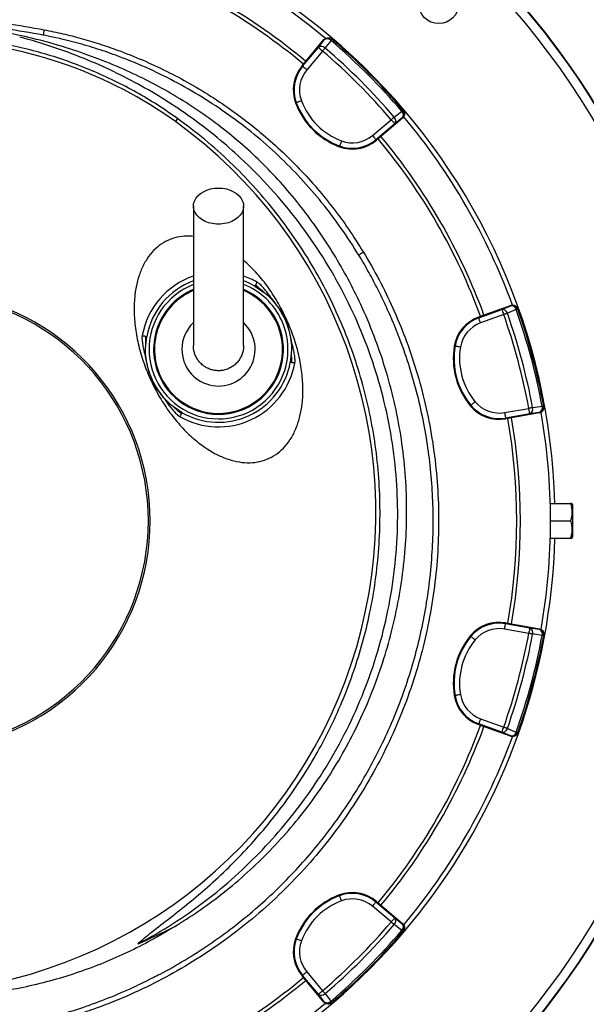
# Model space of a CAD drawing. Header units: millimetres. Extents: x 1284 to 2816, y 331 to 3596.
# Tile 16 of 18: x 1980 to 2290, y 2593 to 3132. Entities that reach past the tile are written whole.
import ezdxf

# ---------------------------------------------------------------- set-up
doc = ezdxf.new("R2010")
doc.units = ezdxf.units.MM

msp = doc.modelspace()

# ---------------------------------------------------------------- linework, layer by layer
at = {"color": 7, "linetype": 'Continuous', "lineweight": 25}
for p, q in [((2135.33, 3107.5), (2146.57, 3120.9)), ((2146.76, 3120.74), (2146.57, 3120.9)), ((2151, 3121.1), (2150.82, 3121.25)), ((2134.89, 3106.32), (2143.52, 3116.61)), ((2145.82, 3114.68), (2137.19, 3104.39)), ((2134.57, 3106.59), (2135.33, 3107.5)), ((2134.57, 3106.59), (2134.89, 3106.32)), ((2131.05, 3086.26), (2131.44, 3086.41)), ((2189.94, 3082.13), (2189.79, 3082.31)), ((2066.48, 3077.73), (2065.29, 3076.07)), ((2173.08, 3068.5), (2183.37, 3077.13)), ((2185.3, 3074.83), (2175.01, 3066.2)), ((2189.59, 3077.88), (2176.19, 3066.64)), ((2189.59, 3077.88), (2189.43, 3078.06)), ((2175.28, 3065.88), (2175.01, 3066.2)), ((2176.19, 3066.64), (2175.28, 3065.88)), ((2154.95, 3062.36), (2155.1, 3062.75)), ((2231.22, 2968.83), (2243.85, 2973.42)), ((2232.19, 2969.63), (2248.63, 2975.62)), ((2248.71, 2975.39), (2248.63, 2975.62)), ((2252.56, 2973.58), (2252.48, 2973.8)), ((2125.12, 2968.46), (2125.12, 2968.46)), ((2231.08, 2969.23), (2232.19, 2969.63)), ((2231.08, 2969.23), (2231.22, 2968.83)), ((2244.87, 2970.61), (2232.25, 2966.01)), ((2217.87, 2953.38), (2218.28, 2953.31)), ((2052.65, 2934.67), (2052.65, 2934.67)), ((2226.62, 2920.73), (2226.94, 2921)), ((2245.39, 2916.98), (2258.61, 2919.32)), ((2266.8, 2920.36), (2266.76, 2920.59)), ((2259.14, 2916.36), (2245.91, 2914.03)), ((2245.98, 2913.61), (2245.91, 2914.03)), ((2247.15, 2913.82), (2245.98, 2913.61)), ((2264.37, 2916.86), (2247.15, 2913.82)), ((2264.37, 2916.86), (2264.33, 2917.09)), ((2270.37, 2867.31), (2281.37, 2867.31)), ((2282.5, 2866.81), (2282.21, 2867.31)), ((2282.5, 2866.81), (2282.5, 2848.81)), ((2270.5, 2857.81), (2281.37, 2857.81)), ((2270.37, 2848.31), (2281.37, 2848.31)), ((2282.21, 2848.31), (2282.5, 2848.81)), ((2245.98, 2802.01), (2245.91, 2801.6)), ((2245.91, 2801.6), (2259.14, 2799.26)), ((2245.98, 2802.01), (2247.15, 2801.81)), ((2247.15, 2801.81), (2264.37, 2798.77)), ((2226.62, 2794.9), (2226.94, 2794.63)), ((2258.61, 2796.31), (2245.39, 2798.64)), ((2264.33, 2798.53), (2264.37, 2798.77)), ((2266.76, 2795.04), (2266.8, 2795.27)), ((2217.87, 2762.24), (2218.28, 2762.32)), ((2231.08, 2746.4), (2231.22, 2746.8)), ((2232.19, 2745.99), (2231.08, 2746.4)), ((2243.85, 2742.2), (2231.22, 2746.8)), ((2248.63, 2740.01), (2232.19, 2745.99)), ((2232.25, 2749.61), (2244.87, 2745.02)), ((2248.63, 2740.01), (2248.71, 2740.24)), ((2252.48, 2741.83), (2252.56, 2742.05)), ((2154.95, 2653.27), (2155.1, 2652.87)), ((2175.28, 2649.75), (2175.01, 2649.43)), ((2175.01, 2649.43), (2185.3, 2640.79)), ((2175.28, 2649.75), (2176.19, 2648.99)), ((2176.19, 2648.99), (2189.59, 2637.74)), ((2183.37, 2638.5), (2173.08, 2647.13)), ((2189.43, 2637.56), (2189.59, 2637.74)), ((2189.79, 2633.32), (2189.94, 2633.5)), ((2131.05, 2629.37), (2131.44, 2629.22)), ((2137.19, 2611.24), (2145.82, 2600.95)), ((2134.57, 2609.04), (2134.89, 2609.31)), ((2135.33, 2608.13), (2134.57, 2609.04)), ((2143.52, 2599.02), (2134.89, 2609.31)), ((2146.57, 2594.73), (2135.33, 2608.13)), ((2146.57, 2594.73), (2146.76, 2594.89)), ((2150.82, 2594.38), (2151, 2594.53))]:
    msp.add_line(p, q, dxfattribs=at)
at = {"color": 1, "linetype": 'Continuous', "lineweight": 25}
for p, q in [((2108.68, 2986.19), (2113.51, 2982.91)), ((2125.03, 2968.42), (2125.12, 2968.46)), ((2049.14, 2953.87), (2049.63, 2958.66)), ((2128.62, 2949.26), (2128.13, 2944.47)), ((2052.75, 2934.71), (2052.65, 2934.67)), ((2069.09, 2916.94), (2064.25, 2920.22))]:
    msp.add_line(p, q, dxfattribs=at)
at = {"color": 7, "linetype": 'Continuous', "lineweight": 25, "flags": 128}
for points in [[(1993.53, 3126.31), (1993.42, 3125.75), (1993.31, 3125.21), (1993.22, 3124.71), (1993.13, 3124.27), (1993.06, 3123.9), (1993, 3123.62), (1992.97, 3123.44), (1992.95, 3123.37)], [(2143.52, 3116.61), (2145.17, 3118.72), (2146.76, 3120.74)], [(2150.43, 3120.43), (2147.82, 3117.08), (2147.2, 3116.29)], [(2151, 3121.1), (2150.99, 3121.09), (2150.96, 3121.05), (2150.91, 3121), (2150.85, 3120.92), (2150.77, 3120.83), (2150.67, 3120.71), (2150.56, 3120.58), (2150.43, 3120.43)], [(2143.52, 3116.61), (2143.58, 3116.56), (2143.72, 3116.44), (2143.94, 3116.26), (2144.22, 3116.02), (2144.57, 3115.73), (2144.96, 3115.4), (2145.38, 3115.05), (2145.82, 3114.68)], [(2147.2, 3116.29), (2147.06, 3116.13), (2146.9, 3115.95), (2146.74, 3115.75), (2146.57, 3115.55), (2146.39, 3115.34), (2146.2, 3115.12), (2146.01, 3114.9), (2145.82, 3114.68)], [(2137.19, 3104.39), (2136.75, 3104.76), (2136.33, 3105.11), (2135.94, 3105.44), (2135.59, 3105.73), (2135.31, 3105.97), (2135.09, 3106.15), (2134.95, 3106.27), (2134.89, 3106.32)], [(2134.25, 3087.45), (2133.72, 3087.25), (2133.2, 3087.06), (2132.72, 3086.88), (2132.3, 3086.72), (2131.95, 3086.59), (2131.68, 3086.5), (2131.51, 3086.43), (2131.44, 3086.41)], [(2184.98, 3078.51), (2188.33, 3081.12), (2189.12, 3081.74)], [(2189.79, 3082.31), (2189.78, 3082.3), (2189.74, 3082.27), (2189.69, 3082.22), (2189.61, 3082.16), (2189.52, 3082.08), (2189.4, 3081.98), (2189.27, 3081.87), (2189.12, 3081.74)], [(2184.98, 3078.51), (2184.82, 3078.37), (2184.64, 3078.21), (2184.44, 3078.05), (2184.24, 3077.88), (2184.03, 3077.7), (2183.81, 3077.51), (2183.59, 3077.32), (2183.37, 3077.13)], [(2185.3, 3074.83), (2185.25, 3074.89), (2185.13, 3075.03), (2184.95, 3075.25), (2184.71, 3075.53), (2184.42, 3075.88), (2184.09, 3076.27), (2183.74, 3076.69), (2183.37, 3077.13)], [(2189.43, 3078.06), (2187.41, 3076.48), (2185.3, 3074.83)], [(2173.08, 3068.5), (2173.45, 3068.06), (2173.8, 3067.64), (2174.13, 3067.25), (2174.42, 3066.9), (2174.66, 3066.61), (2174.84, 3066.4), (2174.96, 3066.26), (2175.01, 3066.2)], [(2156.14, 3065.56), (2155.94, 3065.03), (2155.75, 3064.51), (2155.57, 3064.03), (2155.41, 3063.61), (2155.28, 3063.26), (2155.19, 3062.99), (2155.12, 3062.82), (2155.1, 3062.75)], [(2088.88, 3039.74), (2091.09, 3039.62), (2093.24, 3039.24), (2095.27, 3038.61), (2097.14, 3037.76), (2098.8, 3036.71), (2100.2, 3035.48), (2101.31, 3034.1), (2102.09, 3032.62), (2102.53, 3031.06), (2102.62, 3029.47), (2102.36, 3027.9), (2101.74, 3026.37), (2100.79, 3024.94), (2099.53, 3023.63), (2098, 3022.48), (2096.23, 3021.53), (2094.27, 3020.79), (2092.17, 3020.29), (2089.99, 3020.03), (2087.78, 3020.03), (2085.59, 3020.29), (2083.49, 3020.79), (2081.53, 3021.53), (2079.77, 3022.48), (2078.23, 3023.63), (2076.98, 3024.94), (2076.03, 3026.37), (2075.41, 3027.9), (2075.14, 3029.47), (2075.23, 3031.06), (2075.68, 3032.62), (2076.46, 3034.1), (2077.57, 3035.48), (2078.97, 3036.71), (2080.62, 3037.76), (2082.49, 3038.61), (2084.53, 3039.24), (2086.68, 3039.62), (2088.88, 3039.74)], [(2168.18, 3004.66), (2167.7, 3004.37), (2167.24, 3004.09), (2166.81, 3003.83), (2166.43, 3003.6), (2166.11, 3003.4), (2165.87, 3003.25), (2165.7, 3003.15), (2165.62, 3003.1)], [(2108.68, 2986.19), (2105.28, 2987.92), (2102.66, 2988.99)], [(2243.85, 2973.42), (2246.33, 2974.43), (2248.71, 2975.39)], [(2243.85, 2973.42), (2243.87, 2973.35), (2243.93, 2973.18), (2244.03, 2972.92), (2244.16, 2972.56), (2244.31, 2972.14), (2244.49, 2971.66), (2244.68, 2971.14), (2244.87, 2970.61)], [(2251.74, 2973.28), (2247.8, 2971.69), (2246.87, 2971.32)], [(2252.56, 2973.58), (2252.55, 2973.57), (2252.51, 2973.56), (2252.44, 2973.53), (2252.35, 2973.5), (2252.23, 2973.46), (2252.09, 2973.41), (2251.92, 2973.35), (2251.74, 2973.28)], [(2232.25, 2966.01), (2232.05, 2966.55), (2231.87, 2967.07), (2231.69, 2967.55), (2231.54, 2967.97), (2231.41, 2968.32), (2231.31, 2968.59), (2231.25, 2968.76), (2231.22, 2968.83)], [(2246.87, 2971.32), (2246.66, 2971.24), (2246.44, 2971.16), (2246.2, 2971.08), (2245.95, 2970.99), (2245.69, 2970.9), (2245.42, 2970.8), (2245.15, 2970.7), (2244.87, 2970.61)], [(2221.24, 2952.81), (2220.67, 2952.9), (2220.13, 2953), (2219.63, 2953.08), (2219.18, 2953.16), (2218.82, 2953.22), (2218.54, 2953.27), (2218.36, 2953.3), (2218.28, 2953.31)], [(2229.25, 2922.91), (2228.81, 2922.55), (2228.38, 2922.2), (2227.99, 2921.87), (2227.64, 2921.58), (2227.36, 2921.34), (2227.14, 2921.16), (2227, 2921.05), (2226.94, 2921)], [(2260.7, 2919.7), (2260.49, 2919.66), (2260.25, 2919.62), (2260, 2919.57), (2259.74, 2919.52), (2259.47, 2919.47), (2259.19, 2919.42), (2258.9, 2919.37), (2258.61, 2919.32)], [(2259.14, 2916.36), (2259.12, 2916.44), (2259.09, 2916.62), (2259.04, 2916.9), (2258.98, 2917.26), (2258.9, 2917.71), (2258.81, 2918.21), (2258.71, 2918.75), (2258.61, 2919.32)], [(2260.7, 2919.7), (2264.9, 2920.29), (2265.9, 2920.43)], [(2266.76, 2920.59), (2266.75, 2920.59), (2266.7, 2920.58), (2266.63, 2920.57), (2266.54, 2920.55), (2266.41, 2920.53), (2266.26, 2920.5), (2266.09, 2920.47), (2265.9, 2920.43)], [(2245.39, 2916.98), (2245.49, 2916.42), (2245.58, 2915.88), (2245.67, 2915.37), (2245.75, 2914.93), (2245.81, 2914.56), (2245.86, 2914.28), (2245.89, 2914.1), (2245.91, 2914.03)], [(2264.33, 2917.09), (2261.79, 2916.74), (2259.14, 2916.36)], [(2245.39, 2798.64), (2245.49, 2799.21), (2245.58, 2799.75), (2245.67, 2800.25), (2245.75, 2800.7), (2245.81, 2801.06), (2245.86, 2801.34), (2245.89, 2801.52), (2245.91, 2801.6)], [(2259.14, 2799.26), (2259.12, 2799.19), (2259.09, 2799.01), (2259.04, 2798.73), (2258.98, 2798.36), (2258.9, 2797.92), (2258.81, 2797.42), (2258.71, 2796.88), (2258.61, 2796.31)], [(2259.14, 2799.26), (2261.79, 2798.89), (2264.33, 2798.53)], [(2229.25, 2792.71), (2228.81, 2793.08), (2228.38, 2793.43), (2227.99, 2793.76), (2227.64, 2794.04), (2227.36, 2794.28), (2227.14, 2794.46), (2227, 2794.58), (2226.94, 2794.63)], [(2260.7, 2795.93), (2260.49, 2795.96), (2260.25, 2796.01), (2260, 2796.05), (2259.74, 2796.1), (2259.47, 2796.15), (2259.19, 2796.2), (2258.9, 2796.26), (2258.61, 2796.31)], [(2265.9, 2795.2), (2261.69, 2795.79), (2260.7, 2795.93)], [(2266.76, 2795.04), (2266.75, 2795.04), (2266.7, 2795.05), (2266.63, 2795.06), (2266.54, 2795.08), (2266.41, 2795.1), (2266.26, 2795.13), (2266.09, 2795.16), (2265.9, 2795.2)], [(2221.24, 2762.82), (2220.67, 2762.72), (2220.13, 2762.63), (2219.63, 2762.54), (2219.18, 2762.47), (2218.82, 2762.41), (2218.54, 2762.36), (2218.36, 2762.33), (2218.28, 2762.32)], [(2232.25, 2749.61), (2232.05, 2749.08), (2231.87, 2748.56), (2231.69, 2748.08), (2231.54, 2747.66), (2231.41, 2747.3), (2231.31, 2747.04), (2231.25, 2746.87), (2231.22, 2746.8)], [(2243.85, 2742.2), (2243.87, 2742.27), (2243.93, 2742.44), (2244.03, 2742.71), (2244.16, 2743.06), (2244.31, 2743.48), (2244.49, 2743.96), (2244.68, 2744.48), (2244.87, 2745.02)], [(2248.71, 2740.24), (2246.33, 2741.2), (2243.85, 2742.2)], [(2246.87, 2744.31), (2246.66, 2744.38), (2246.44, 2744.46), (2246.2, 2744.55), (2245.95, 2744.64), (2245.69, 2744.73), (2245.42, 2744.82), (2245.15, 2744.92), (2244.87, 2745.02)], [(2246.87, 2744.31), (2250.81, 2742.72), (2251.74, 2742.34)], [(2252.56, 2742.05), (2252.55, 2742.06), (2252.51, 2742.07), (2252.44, 2742.09), (2252.35, 2742.13), (2252.23, 2742.17), (2252.09, 2742.22), (2251.92, 2742.28), (2251.74, 2742.34)], [(2156.14, 2650.06), (2155.94, 2650.6), (2155.75, 2651.12), (2155.57, 2651.6), (2155.41, 2652.02), (2155.28, 2652.37), (2155.19, 2652.63), (2155.12, 2652.8), (2155.1, 2652.87)], [(2173.08, 2647.13), (2173.45, 2647.57), (2173.8, 2647.99), (2174.13, 2648.38), (2174.42, 2648.73), (2174.66, 2649.01), (2174.84, 2649.23), (2174.96, 2649.37), (2175.01, 2649.43)], [(2185.3, 2640.79), (2185.25, 2640.74), (2185.13, 2640.6), (2184.95, 2640.38), (2184.71, 2640.09), (2184.42, 2639.75), (2184.09, 2639.36), (2183.74, 2638.93), (2183.37, 2638.5)], [(2184.98, 2637.12), (2184.82, 2637.26), (2184.64, 2637.41), (2184.44, 2637.58), (2184.24, 2637.75), (2184.03, 2637.93), (2183.81, 2638.12), (2183.59, 2638.3), (2183.37, 2638.5)], [(2185.3, 2640.79), (2187.41, 2639.14), (2189.43, 2637.56)], [(2189.12, 2633.89), (2185.77, 2636.5), (2184.98, 2637.12)], [(2189.79, 2633.32), (2189.78, 2633.33), (2189.74, 2633.36), (2189.69, 2633.4), (2189.61, 2633.47), (2189.52, 2633.55), (2189.4, 2633.65), (2189.27, 2633.76), (2189.12, 2633.89)], [(2134.25, 2628.18), (2133.72, 2628.38), (2133.2, 2628.57), (2132.72, 2628.75), (2132.3, 2628.9), (2131.95, 2629.03), (2131.68, 2629.13), (2131.51, 2629.19), (2131.44, 2629.22)], [(2137.19, 2611.24), (2136.75, 2610.87), (2136.33, 2610.51), (2135.94, 2610.19), (2135.59, 2609.9), (2135.31, 2609.66), (2135.09, 2609.48), (2134.95, 2609.36), (2134.89, 2609.31)], [(2143.52, 2599.02), (2143.58, 2599.07), (2143.72, 2599.19), (2143.94, 2599.37), (2144.22, 2599.61), (2144.57, 2599.9), (2144.96, 2600.23), (2145.38, 2600.58), (2145.82, 2600.95)], [(2147.2, 2599.33), (2147.06, 2599.5), (2146.9, 2599.68), (2146.74, 2599.87), (2146.57, 2600.07), (2146.39, 2600.29), (2146.2, 2600.5), (2146.01, 2600.72), (2145.82, 2600.95)], [(2146.76, 2594.89), (2145.17, 2596.91), (2143.52, 2599.02)], [(2147.2, 2599.33), (2149.81, 2595.99), (2150.43, 2595.2)], [(2151, 2594.53), (2150.99, 2594.54), (2150.96, 2594.57), (2150.91, 2594.63), (2150.85, 2594.7), (2150.77, 2594.8), (2150.67, 2594.91), (2150.56, 2595.05), (2150.43, 2595.2)]]:
    msp.add_lwpolyline(points, dxfattribs=at)
at = {"color": 7, "linetype": 'Continuous', "lineweight": 25}
for centre, radius in [((1926.5, 2857.81), 433), ((1926.5, 2857.81), 432.75), ((1926.5, 2857.81), 427.75), ((2209.35, 3140.66), 11)]:
    msp.add_circle(centre, radius, dxfattribs=at)
for centre, radius, start, end in [((1926.51, 2857.82), 464.55, 321.4994, 188.8832), ((1926.5, 2857.81), 346.5, 1.5711, 178.4289), ((1926.5, 2857.81), 344, 50.0597, 69.9374), ((1926.5, 2857.81), 327.5, 50.0916, 69.9084), ((1926.5, 2857.81), 325.5, 50.0922, 69.9078), ((1926.5, 2882.72), 238, 54.3289, 86.455), ((2145.19, 3114.39), 2.77, 43.3386, 126.8958), ((2149.05, 3118.81), 3, 49.5621, 140.0188), ((2148.42, 3118.53), 2.77, 43.3591, 126.9019), ((1926.5, 2857.81), 345.12, 40.4534, 49.5466), ((1926.5, 2857.81), 346, 40.4534, 49.5466), ((1926.5, 2857.81), 337.76, 40.4915, 49.5085), ((1926.5, 2857.81), 339.88, 40.4915, 49.5085), ((2150.29, 3093.4), 20.52, 140, 200.3486), ((2150.29, 3093.4), 20.1, 140, 200.3486), ((2150.29, 3093.4), 17.1, 140, 200.3486), ((2169.04, 3100.35), 40.52, 200.3486, 249.6514), ((2169.04, 3100.35), 40.1, 200.3486, 249.6514), ((2169.04, 3100.35), 37.1, 200.3486, 249.6514), ((2187.22, 3079.73), 2.77, 323.0959, 46.6449), ((2187.5, 3080.36), 3, 309.9833, 40.4351), ((1911.93, 2862.41), 263, 277.6513, 54.3289), ((2183.08, 3076.5), 2.77, 323.1043, 46.6621), ((1926.5, 2857.81), 344, 20.0623, 39.9421), ((2162.09, 3081.6), 17.1, 249.6514, 310), ((2162.09, 3081.6), 20.52, 249.6514, 310), ((2162.09, 3081.6), 20.1, 249.6514, 310), ((1926.5, 2857.81), 325.5, 20.0922, 39.9078), ((1926.5, 2857.81), 327.5, 20.0916, 39.9084), ((2088.88, 2951.56), 39.89, 110.2449, 169.7524), ((1926.5, 2857.81), 125, 279.2069, 80.7931), ((1926.5, 2857.81), 124, 279.2818, 80.7182), ((2244.18, 2970.68), 2.77, 13.3379, 96.8961), ((2249.74, 2972.57), 3, 19.5623, 110.0187), ((2249.04, 2972.64), 2.77, 13.3538, 96.9051), ((1926.5, 2857.81), 345.12, 10.4534, 19.5466), ((1926.5, 2857.81), 346, 10.4534, 19.5466), ((2088.88, 2951.56), 20.03, 180, 46.5546), ((2238.1, 2949.94), 20.52, 110, 170.3486), ((2238.1, 2949.94), 20.1, 110, 170.3486), ((1926.5, 2857.81), 337.76, 10.4915, 19.5085), ((1926.5, 2857.81), 339.88, 10.4915, 19.5085), ((2088.88, 2951.56), 20.03, 133.7297, 180), ((2238.1, 2949.94), 17.1, 110, 170.3486), ((2257.82, 2946.59), 40.52, 170.3486, 219.6514), ((2257.82, 2946.59), 40.1, 170.3486, 219.6514), ((2257.82, 2946.59), 37.1, 170.3486, 219.6514), ((2088.88, 2951.56), 42.38, 240.2476, 349.7524), ((2088.88, 2951.56), 39.89, 240.2476, 349.7524), ((2242.42, 2933.83), 20.52, 219.6514, 280), ((2242.42, 2933.83), 20.1, 219.6514, 280), ((2242.42, 2933.83), 17.1, 219.6514, 280), ((2258.05, 2918.91), 2.77, 293.1051, 16.6617), ((2263.81, 2920.05), 3, 279.9853, 10.4348), ((2263.25, 2919.64), 2.77, 293.0975, 16.6438), ((1926.5, 2857.81), 325.5, 350.0922, 9.9078), ((1926.5, 2857.81), 327.5, 350.0916, 9.9084), ((1926.5, 2857.81), 344, 350.0636, 9.947), ((1926.5, 2857.81), 346.5, 287.0674, 358.4289), ((2242.42, 2781.8), 20.52, 80, 140.3486), ((2242.42, 2781.8), 20.1, 80, 140.3486), ((2258.05, 2796.72), 2.77, 343.3383, 66.8949), ((2257.82, 2769.04), 40.52, 140.3486, 189.6514), ((2257.82, 2769.04), 40.1, 140.3486, 189.6514), ((2242.42, 2781.8), 17.1, 80, 140.3486), ((1926.5, 2857.81), 337.76, 340.4915, 349.5085), ((1926.5, 2857.81), 339.88, 340.4915, 349.5085), ((1926.5, 2857.81), 345.12, 340.4534, 349.5466), ((1926.5, 2857.81), 346, 340.4534, 349.5466), ((2263.25, 2795.99), 2.77, 343.3562, 66.9025), ((2263.81, 2795.58), 3, 349.5652, 80.0147), ((2257.82, 2769.04), 37.1, 140.3486, 189.6514), ((2238.1, 2765.69), 20.52, 189.6514, 250), ((2238.1, 2765.69), 20.1, 189.6514, 250), ((2238.1, 2765.69), 17.1, 189.6514, 250), ((1926.5, 2857.81), 325.5, 320.0922, 339.9078), ((1926.5, 2857.81), 327.5, 320.0916, 339.9084), ((2244.18, 2744.95), 2.77, 263.1039, 346.6621), ((2249.04, 2742.98), 2.77, 263.0949, 346.6462), ((2249.74, 2743.05), 3, 249.9813, 340.4377), ((1926.5, 2857.81), 344, 320.0632, 339.9395), ((2162.09, 2634.03), 20.52, 50, 110.3486), ((2162.09, 2634.03), 20.1, 50, 110.3486), ((2169.04, 2615.28), 40.52, 110.3486, 159.6514), ((2169.04, 2615.28), 40.1, 110.3486, 159.6514), ((2169.04, 2615.28), 37.1, 110.3486, 159.6514), ((2162.09, 2634.03), 17.1, 50, 110.3486), ((1926.5, 2857.81), 337.76, 310.4915, 319.5085), ((2183.08, 2639.13), 2.77, 313.3379, 36.8957), ((1926.5, 2857.81), 339.88, 310.4915, 319.5085), ((1926.5, 2857.81), 345.12, 310.4534, 319.5466), ((1926.5, 2857.81), 346, 310.4534, 319.5466), ((2187.22, 2635.9), 2.77, 313.3551, 36.9041), ((2187.5, 2635.26), 3, 319.5649, 50.0167), ((2150.29, 2622.23), 20.52, 159.6514, 220), ((2150.29, 2622.23), 20.1, 159.6514, 220), ((2150.29, 2622.23), 17.1, 159.6514, 220), ((1926.5, 2857.81), 325.5, 290.0922, 309.9078), ((1926.5, 2857.81), 327.5, 290.0916, 309.9084), ((2145.19, 2601.23), 2.77, 233.1035, 316.664), ((2148.42, 2597.1), 2.77, 233.0978, 316.6448), ((2149.05, 2596.81), 3, 219.9835, 310.4356), ((1926.5, 2857.81), 344, 290.0608, 309.9366)]:
    msp.add_arc(centre, radius, start, end, dxfattribs=at)
at = {"color": 1, "linetype": 'Continuous', "lineweight": 25}
for radius, start, end in [(42.38, 108.9811, 169.7524), (42.38, 60.2476, 70.9873), (38, 111.2623, 25), (35.5, 112.9041, 205), (35, 113.1378, 205), (35.5, 205, 67.0936), (35, 205, 66.8403), (38, 25, 68.715)]:
    msp.add_arc((2088.88, 2951.56), radius, start, end, dxfattribs=at)
at = {"color": 7, "linetype": 'Continuous', "lineweight": 25}
msp.add_ellipse((1911.93, 2958.8), major_axis=(0, 359.73), ratio=0.963433, start_param=3.53523, end_param=3.598839, dxfattribs=at)
for points, knots in [([(2047.56, 3595.55), (2045.52, 3595.62), (2034.19, 3596), (2013.73, 3595.7), (1986.38, 3594.75), (1959.51, 3592.87), (1933, 3590.2), (1906.7, 3586.71), (1880.52, 3582.41), (1854.41, 3577.27), (1828.39, 3571.31), (1802.59, 3564.4), (1777.11, 3556.58), (1751.95, 3547.86), (1727.02, 3538.2), (1702.19, 3527.54), (1678.39, 3516.26), (1655.57, 3504.45), (1633.73, 3492.19), (1611.89, 3478.95), (1590.19, 3464.67), (1568.77, 3449.31), (1547.69, 3432.9), (1527.05, 3415.42), (1507.61, 3397.54), (1489.37, 3379.39), (1472.31, 3361.08), (1455.8, 3341.97), (1439.97, 3322.15), (1425.04, 3301.92), (1411.14, 3281.5), (1398.25, 3261.01), (1386.28, 3240.33), (1374.69, 3218.57), (1363.61, 3195.71), (1353.15, 3171.75), (1343.77, 3147.72), (1335.42, 3123.66), (1328.11, 3099.6), (1321.99, 3076.66), (1318.74, 3061.64), (1317.24, 3054.72)], [0, 0, 0, 0, 0.0061755, 0.0344378, 0.0620922, 0.0892771, 0.1162067, 0.1430168, 0.1698243, 0.1967459, 0.2238229, 0.2508551, 0.2778294, 0.3047626, 0.3316902, 0.3589929, 0.3868168, 0.4116449, 0.4369928, 0.4628613, 0.48918, 0.5158612, 0.5428981, 0.5702738, 0.597976, 0.6230653, 0.648397, 0.6739595, 0.699742, 0.7254169, 0.7502604, 0.7747421, 0.7989159, 0.8228005, 0.8495999, 0.8760455, 0.9021467, 0.927915, 0.9533614, 0.9784959, 1, 1, 1, 1]), ([(2652.48, 2280.34), (2657.84, 2288.06), (2668.44, 2303.3), (2683.23, 2326.51), (2697.02, 2349.54), (2709.78, 2372.41), (2721.57, 2395.05), (2732.43, 2417.43), (2742.4, 2439.51), (2751.94, 2462.24), (2760.97, 2485.57), (2769.43, 2509.44), (2776.96, 2532.75), (2783.63, 2555.47), (2789.49, 2577.55), (2794.6, 2598.99), (2799.18, 2620.52), (2803.22, 2642.09), (2806.69, 2663.61), (2809.51, 2684.21), (2811.74, 2703.87), (2813.46, 2722.56), (2814.72, 2740.28), (2815.62, 2757.5), (2816.19, 2774.36), (2816.44, 2791.22), (2816.38, 2807.93), (2816.02, 2824.68), (2815.14, 2846.52), (2813.33, 2873.47), (2810.04, 2905.52), (2805.58, 2937.64), (2799.94, 2969.82), (2793.09, 3002.01), (2785.41, 3032.62), (2777.08, 3061.6), (2768.29, 3088.9), (2758.62, 3115.98), (2748.07, 3142.79), (2736.66, 3169.33), (2724.37, 3195.52), (2710.92, 3221.17), (2696.42, 3246.24), (2680.88, 3270.67), (2664.33, 3294.42), (2646.79, 3317.45), (2628.29, 3339.73), (2608.86, 3361.21), (2588.54, 3381.86), (2567.37, 3401.63), (2545.39, 3420.49), (2522.65, 3438.41), (2499.18, 3455.34), (2475.03, 3471.26), (2450.25, 3486.16), (2423.45, 3500.7), (2394.75, 3514.89), (2364.16, 3528.55), (2333.15, 3540.96), (2301.74, 3552.13), (2269.96, 3562.06), (2237.82, 3570.73), (2205.4, 3578.14), (2172.77, 3584.27), (2140.04, 3589.08), (2107.6, 3592.68), (2086.03, 3594), (2075.44, 3594.65)], [0, 0, 0, 0, 0.0159933, 0.0316051, 0.0468386, 0.0616965, 0.0761812, 0.0902949, 0.10404, 0.1174187, 0.1322625, 0.1466331, 0.1605331, 0.1739646, 0.18693, 0.1994322, 0.2114734, 0.2244149, 0.2367833, 0.248581, 0.2598094, 0.2704656, 0.280545, 0.2900447, 0.2998239, 0.3092705, 0.3187495, 0.3282614, 0.3378036, 0.3559614, 0.3742374, 0.3926385, 0.4111709, 0.4298407, 0.448654, 0.4648906, 0.4811694, 0.4974813, 0.5138308, 0.5302222, 0.5466504, 0.5630821, 0.5795137, 0.595943, 0.612367, 0.628787, 0.6452148, 0.6616481, 0.6780835, 0.6945189, 0.7109524, 0.7273806, 0.7438, 0.7602097, 0.7766107, 0.7930166, 0.8120993, 0.831104, 0.8500499, 0.8689557, 0.8878399, 0.9067206, 0.9256124, 0.9444535, 0.9632223, 0.9819366, 1, 1, 1, 1]), ([(1992.95, 3123.37), (1986.06, 3124.61), (1973.24, 3126.91), (1960.26, 3128.14), (1954.26, 3128.71)], [0, 0, 0, 0, 0.537274, 1, 1, 1, 1]), ([(1954.5, 3131.7), (1960.56, 3131.13), (1973.64, 3129.89), (1986.58, 3127.56), (1993.53, 3126.31)], [0, 0, 0, 0, 0.462768, 1, 1, 1, 1]), ([(2066.48, 3077.73), (2062.83, 3080.26), (2055.52, 3085.32), (2044.04, 3092.13), (2032.12, 3098.4), (2019.74, 3104.02), (2006.94, 3108.98), (1994.02, 3113.17), (1981.04, 3116.58), (1967.98, 3119.24), (1954.74, 3121.23), (1945.81, 3121.94), (1941.35, 3122.3)], [0, 0, 0, 0, 0.099063, 0.198201, 0.297264, 0.399203, 0.501226, 0.603166, 0.701766, 0.800366, 0.900181, 1, 1, 1, 1]), ([(2064.93, 2636.03), (2069.2, 2638.71), (2077.73, 2644.06), (2090.45, 2653.42), (2103.14, 2663.95), (2115.59, 2675.79), (2127.23, 2688.41), (2138, 2701.71), (2147.93, 2715.76), (2156.97, 2730.55), (2165.08, 2746.02), (2172.17, 2761.99), (2178.21, 2778.33), (2183.27, 2795.31), (2187.25, 2812.92), (2190.06, 2831.1), (2191.65, 2849.44), (2191.97, 2867.83), (2191.03, 2886.26), (2188.76, 2904.69), (2185.17, 2923.05), (2180.3, 2941.16), (2174.2, 2958.9), (2167.3, 2975.19), (2159.85, 2990.08), (2152.09, 3003.65), (2143.54, 3016.81), (2134.22, 3029.46), (2124.17, 3041.54), (2113.49, 3052.89), (2102.16, 3063.46), (2090.23, 3073.25), (2077.68, 3082.33), (2064.58, 3090.65), (2051, 3098.17), (2036.61, 3105), (2021.45, 3111.15), (2005.55, 3116.63), (1989.34, 3121.21), (1972.9, 3124.84), (1961.11, 3126.72), (1954.85, 3127.47), (1954.16, 3127.56)], [0, 0, 0, 0, 0.02258, 0.045159, 0.070938, 0.096799, 0.122692, 0.148559, 0.174342, 0.200844, 0.227426, 0.254038, 0.280626, 0.307132, 0.335211, 0.363383, 0.391585, 0.419755, 0.447831, 0.476363, 0.504994, 0.533658, 0.562291, 0.590825, 0.614505, 0.638267, 0.662065, 0.685853, 0.709594, 0.733259, 0.756329, 0.779486, 0.80269, 0.825897, 0.849059, 0.872131, 0.897045, 0.922026, 0.947022, 0.971989, 0.99689, 1, 1, 1, 1]), ([(2089.98, 2656.6), (2095.33, 2661.06), (2105.71, 2670.41), (2120.11, 2685.52), (2133.18, 2701.52), (2140.95, 2712.64), (2153.02, 2731.36), (2167.53, 2758.87), (2181.69, 2802.94), (2187.93, 2848.58), (2186.11, 2894.55), (2176.28, 2939.6), (2158.67, 2982.49), (2133.71, 3022.04), (2112.55, 3045.4), (2096.89, 3059.95), (2088.51, 3067.28), (2075.31, 3077.48), (2061.47, 3086.93), (2046.93, 3095.62), (2031.64, 3103.55), (2015.53, 3110.69), (1998.48, 3117.01), (1986.39, 3120.62), (1980.12, 3122.26)], [0.0418022, 0.0418022, 0.0418022, 0.0418022, 0.067338, 0.0928738, 0.1184096, 0.1439455, 0.1439455, 0.2032646, 0.2625837, 0.3219027, 0.3812218, 0.4405409, 0.49986, 0.5591791, 0.6184982, 0.6184982, 0.6394426, 0.660387, 0.6813314, 0.7022758, 0.7232202, 0.7441645, 0.7651089, 0.7860533, 0.7860533, 0.7860533, 0.7860533]), ([(2165.62, 3003.1), (2162.49, 3008.03), (2156.23, 3017.89), (2145.58, 3031.86), (2134.09, 3045.14), (2121.73, 3057.61), (2108.58, 3069.2), (2094.66, 3079.85), (2080.03, 3089.55), (2064.78, 3098.27), (2048.99, 3105.94), (2036.3, 3111.08), (2025.13, 3115.01), (2015.57, 3118.01), (2004.21, 3121.04), (1996.62, 3122.61), (1992.95, 3123.37)], [0, 0, 0, 0, 0.0807628, 0.1618017, 0.2429329, 0.3239695, 0.4047307, 0.4854943, 0.5665337, 0.6476664, 0.7287055, 0.8094686, 0.8371763, 0.8926616, 0.948147, 1, 1, 1, 1]), ([(1993.53, 3126.31), (1996.92, 3125.61), (2003.72, 3124.21), (2013.81, 3121.6), (2023.82, 3118.61), (2035.02, 3114.77), (2047.3, 3109.89), (2060.53, 3103.77), (2073.52, 3096.86), (2086.22, 3089.15), (2098.58, 3080.65), (2110.33, 3071.55), (2121.44, 3061.9), (2131.89, 3051.74), (2141.87, 3040.92), (2151.29, 3029.43), (2160.18, 3017.34), (2165.51, 3008.88), (2168.18, 3004.66)], [0, 0, 0, 0, 0.047478, 0.094957, 0.142732, 0.190508, 0.256984, 0.32351, 0.389985, 0.458392, 0.526854, 0.59526, 0.661733, 0.728258, 0.794731, 0.863135, 0.931595, 1, 1, 1, 1]), ([(2146.57, 3120.9), (2146.81, 3121.13), (2147.3, 3121.61), (2148.27, 3121.96), (2149.29, 3121.99), (2150.18, 3121.73), (2150.63, 3121.39), (2150.82, 3121.25)], [0, 0, 0, 0, 0.213554, 0.427098, 0.640704, 0.854436, 1, 1, 1, 1]), ([(2189.94, 3082.13), (2190.13, 3081.85), (2190.52, 3081.29), (2190.71, 3080.27), (2190.57, 3079.26), (2190.16, 3078.43), (2189.75, 3078.04), (2189.59, 3077.88)], [0, 0, 0, 0, 0.213882, 0.42777, 0.641588, 0.855281, 1, 1, 1, 1]), ([(2044.85, 2626.59), (2046.04, 2627.67), (2048.41, 2629.84), (2054.38, 2634.56), (2062.55, 2640.92), (2072.84, 2649.04), (2083.59, 2658.07), (2094.54, 2668.29), (2105.61, 2679.71), (2116.07, 2691.72), (2125.82, 2704.28), (2134.88, 2717.46), (2143.17, 2731.27), (2150.68, 2745.68), (2157.31, 2760.54), (2163.05, 2775.77), (2167.86, 2791.28), (2171.85, 2807.63), (2174.85, 2824.82), (2176.75, 2842.82), (2177.43, 2860.92), (2176.9, 2879.01), (2175.15, 2896.95), (2172.17, 2914.68), (2168, 2932.15), (2162.67, 2949.32), (2156.21, 2966.07), (2148.65, 2982.32), (2139.99, 2998), (2130.28, 3013.08), (2119.58, 3027.49), (2107.96, 3041.15), (2095.24, 3054.15), (2081.49, 3066.49), (2071.48, 3073.98), (2066.48, 3077.73)], [0, 0, 0, 0, 0.009249, 0.018511, 0.04311, 0.067725, 0.092331, 0.122106, 0.15195, 0.181809, 0.211636, 0.241397, 0.271749, 0.302214, 0.332735, 0.363254, 0.393716, 0.424067, 0.457887, 0.491824, 0.525801, 0.559737, 0.593557, 0.627122, 0.660803, 0.694522, 0.728202, 0.761768, 0.795279, 0.828904, 0.862569, 0.896194, 0.929705, 0.964853, 1, 1, 1, 1]), ([(2075.13, 3029.87), (2075.13, 3026.48), (2075.13, 3019.77), (2075.13, 3009.92), (2075.13, 3000.46), (2075.13, 2991.52), (2075.13, 2983.23), (2075.13, 2975.75), (2075.13, 2969.22), (2075.13, 2963.81), (2075.13, 2959.75), (2075.13, 2956.89), (2075.13, 2954.94), (2075.13, 2954.1), (2075.13, 2953.71)], [0, 0, 0, 0, 0.093662, 0.185568, 0.275752, 0.364242, 0.450962, 0.536017, 0.61946, 0.700974, 0.780582, 0.858609, 0.93502, 1, 1, 1, 1]), ([(2102.63, 2953.71), (2102.63, 2953.97), (2102.63, 2954.59), (2102.63, 2955.95), (2102.63, 2957.79), (2102.63, 2960.11), (2102.63, 2962.87), (2102.63, 2966.44), (2102.63, 2971.03), (2102.63, 2976.75), (2102.63, 2983.66), (2102.63, 2991.48), (2102.63, 3000.12), (2102.63, 3009.48), (2102.63, 3019.48), (2102.63, 3026.36), (2102.63, 3029.87)], [0, 0, 0, 0, 0.045683, 0.106262, 0.172107, 0.224842, 0.280453, 0.339068, 0.40077, 0.474984, 0.552913, 0.634641, 0.720247, 0.80966, 0.902898, 1, 1, 1, 1]), ([(2075.13, 3013.29), (2073.99, 3013.4), (2071.02, 3013.7), (2066.23, 3013.01), (2061.04, 3011.27), (2056.35, 3008.43), (2052.26, 3004.6), (2048.84, 2999.86), (2046.14, 2994.32), (2044.19, 2988.07), (2042.91, 2980.73), (2042.55, 2972.32), (2043.28, 2962.99), (2045.11, 2953.39), (2048, 2943.75), (2051.86, 2934.3), (2056.62, 2925.27), (2062.15, 2916.86), (2068.32, 2909.28), (2075, 2902.72), (2081.67, 2897.6), (2088.12, 2893.86), (2094.16, 2891.34), (2100.14, 2889.84), (2105.96, 2889.43), (2111.56, 2890.04), (2114.96, 2891.38), (2116.64, 2892.04)], [0, 0, 0, 0, 0.018661, 0.048771, 0.078144, 0.107518, 0.137627, 0.169115, 0.202463, 0.237958, 0.275708, 0.323915, 0.374958, 0.428308, 0.483277, 0.539072, 0.594868, 0.649836, 0.703186, 0.75423, 0.802437, 0.840186, 0.875682, 0.909029, 0.940517, 0.970627, 1, 1, 1, 1]), ([(2168.18, 3004.66), (2171.08, 2999.68), (2176.89, 2989.72), (2184.42, 2974.15), (2191.3, 2957.63), (2197.25, 2940.12), (2202.18, 2921.64), (2205.86, 2902.86), (2208.28, 2883.9), (2209.42, 2864.83), (2209.23, 2845.73), (2207.75, 2826.65), (2205, 2807.7), (2201, 2788.98), (2195.75, 2770.61), (2189.24, 2752.65), (2181.53, 2735.14), (2172.65, 2718.16), (2162.68, 2701.83), (2151.52, 2686.06), (2139.16, 2670.95), (2125.64, 2656.57), (2111.34, 2643.32), (2096.32, 2631.24), (2080.69, 2620.32), (2064.35, 2610.45), (2047.41, 2601.7), (2032.32, 2595.15), (2019.35, 2590.34), (2008.75, 2586.9), (1998.14, 2583.87), (1991.05, 2582.21), (1987.5, 2581.38)], [0, 0, 0, 0, 0.032167, 0.064363, 0.09653, 0.132001, 0.167592, 0.203226, 0.238817, 0.274287, 0.309786, 0.345406, 0.381067, 0.416688, 0.452187, 0.487685, 0.523305, 0.558966, 0.594586, 0.630084, 0.666776, 0.703512, 0.740203, 0.775576, 0.81107, 0.846604, 0.882097, 0.91747, 0.938401, 0.959332, 0.979666, 1, 1, 1, 1]), ([(2053.14, 2608.18), (2054.4, 2608.79), (2060.29, 2611.66), (2070.56, 2617.62), (2083.88, 2626.08), (2096.79, 2635.44), (2108.8, 2645.21), (2119.91, 2655.31), (2130.2, 2665.68), (2139.97, 2676.62), (2149.36, 2688.31), (2158.26, 2700.72), (2166.61, 2713.83), (2174.3, 2727.51), (2181.27, 2741.74), (2187.48, 2756.48), (2192.79, 2771.41), (2197.2, 2786.47), (2200.74, 2801.61), (2203.46, 2817.06), (2205.32, 2832.8), (2206.3, 2848.77), (2206.36, 2864.61), (2205.53, 2880.27), (2203.86, 2895.71), (2201.31, 2911.18), (2197.85, 2926.63), (2193.48, 2942.01), (2188.9, 2955.22), (2184.45, 2966.34), (2180.41, 2975.49), (2176.03, 2984.5), (2171.16, 2993.75), (2167.54, 2999.86), (2165.62, 3003.1)], [0, 0, 0, 0, 0.009081, 0.042659, 0.077208, 0.111785, 0.146335, 0.17791, 0.209485, 0.241408, 0.27333, 0.307026, 0.340748, 0.374444, 0.409119, 0.443823, 0.478498, 0.512194, 0.545916, 0.579611, 0.614288, 0.648992, 0.683669, 0.717337, 0.751031, 0.784699, 0.819347, 0.854024, 0.888673, 0.910324, 0.931976, 0.953739, 0.975501, 1, 1, 1, 1]), ([(2116.64, 2892.04), (2118.23, 2892.9), (2121.44, 2894.65), (2125.5, 2898.54), (2128.93, 2903.26), (2131.63, 2908.81), (2133.58, 2915.06), (2134.86, 2922.4), (2135.22, 2930.8), (2134.49, 2940.14), (2132.65, 2949.73), (2129.76, 2959.37), (2125.9, 2968.83), (2121.15, 2977.86), (2115.61, 2986.26), (2109.52, 2993.84), (2104.88, 2998.16), (2102.63, 3000.26)], [0, 0, 0, 0, 0.043507, 0.088103, 0.134741, 0.184134, 0.236707, 0.29262, 0.364022, 0.439625, 0.518643, 0.60006, 0.6827, 0.765342, 0.846758, 0.925777, 1, 1, 1, 1]), ([(2109.16, 2986.79), (2109.18, 2986.82), (2109.27, 2986.94), (2109.36, 2987.08), (2109.53, 2987.33), (2109.63, 2987.49), (2109.8, 2987.79), (2109.88, 2987.94), (2109.96, 2988.19), (2109.97, 2988.3), (2109.92, 2988.36)], [0, 0, 0, 0, 0.06, 0.25, 0.25, 0.5, 0.5, 0.75, 0.75, 1, 1, 1, 1]), ([(2115.6, 2982.5), (2115.14, 2983.1), (2114.23, 2984.29), (2112.99, 2985.7), (2111.92, 2986.82), (2111.22, 2987.54), (2110.63, 2987.97), (2110.26, 2988.19), (2110.03, 2988.26), (2109.93, 2988.35), (2109.92, 2988.36)], [0, 0, 0, 0, 0.274208, 0.548472, 0.685559, 0.836827, 0.914135, 0.95352, 0.993084, 1, 1, 1, 1]), ([(2109.16, 2986.79), (2109.14, 2986.77), (2109.06, 2986.66), (2108.99, 2986.56), (2108.88, 2986.42), (2108.83, 2986.36), (2108.71, 2986.23), (2108.68, 2986.2), (2108.68, 2986.19)], [0, 0, 0, 0, 0.06, 0.25, 0.25, 0.5, 0.5, 1, 1, 1, 1]), ([(2113.51, 2982.91), (2113.59, 2982.86), (2115.36, 2981.66), (2118.3, 2978.62), (2122.2, 2973.88), (2124.09, 2970.24), (2125.03, 2968.42)], [0, 0, 0, 0, 0.015242, 0.343495, 0.671748, 1, 1, 1, 1]), ([(2115.6, 2982.5), (2116.23, 2981.56), (2117.36, 2979.87), (2118.7, 2978.33), (2119.29, 2977.65)], [0, 0, 0, 0, 0.555172, 1, 1, 1, 1]), ([(2119.29, 2977.65), (2118.93, 2978.1), (2117.66, 2979.69), (2116.46, 2981.33), (2115.6, 2982.5)], [0, 0, 0, 0, 0.282773, 1, 1, 1, 1]), ([(2124.88, 2968.96), (2124.28, 2970.12), (2122.88, 2972.8), (2120.88, 2975.62), (2119.56, 2977.31), (2119.29, 2977.65)], [0, 0, 0, 0, 0.376345, 0.875382, 1, 1, 1, 1]), ([(2248.63, 2975.62), (2248.96, 2975.7), (2249.62, 2975.87), (2250.64, 2975.69), (2251.53, 2975.21), (2252.17, 2974.53), (2252.39, 2974.01), (2252.48, 2973.8)], [0, 0, 0, 0, 0.213557, 0.427102, 0.640705, 0.854438, 1, 1, 1, 1]), ([(2124.88, 2968.96), (2124.92, 2968.87), (2125, 2968.7), (2125.08, 2968.53), (2125.12, 2968.46)], [0, 0, 0, 0, 0.5601185, 1, 1, 1, 1]), ([(2125.03, 2968.42), (2125.82, 2966.53), (2127.39, 2962.74), (2128.53, 2956.7), (2128.96, 2952.16), (2128.67, 2949.69), (2128.62, 2949.26)], [0, 0, 0, 0, 0.311154, 0.622303, 0.933451, 1, 1, 1, 1]), ([(2125.35, 2967.95), (2125.31, 2968.05), (2125.23, 2968.22), (2125.15, 2968.39), (2125.12, 2968.46)], [0, 0, 0, 0, 0.560228, 1, 1, 1, 1]), ([(2128.42, 2958.09), (2128.33, 2958.51), (2127.87, 2960.61), (2127, 2963.96), (2125.85, 2966.75), (2125.35, 2967.95)], [0, 0, 0, 0, 0.124632, 0.623665, 1, 1, 1, 1]), ([(2047.18, 2959.1), (2047.18, 2959.08), (2047.18, 2958.96), (2047.09, 2958.75), (2047.02, 2958.35), (2046.96, 2957.66), (2047.06, 2956.59), (2047.27, 2954.77), (2047.59, 2952.86), (2047.9, 2951.45), (2048.01, 2950.98)], [0, 0, 0, 0, 0.006918, 0.044179, 0.081308, 0.15427, 0.296864, 0.472618, 0.82426, 1, 1, 1, 1]), ([(2048.86, 2958.68), (2048.83, 2958.68), (2048.68, 2958.69), (2048.52, 2958.7), (2048.21, 2958.74), (2048.03, 2958.76), (2047.68, 2958.83), (2047.52, 2958.86), (2047.28, 2958.97), (2047.19, 2959.03), (2047.18, 2959.1)], [0, 0, 0, 0, 0.06, 0.25, 0.25, 0.5, 0.5, 0.75, 0.75, 1, 1, 1, 1]), ([(2048.86, 2958.68), (2048.9, 2958.67), (2049.03, 2958.67), (2049.15, 2958.66), (2049.33, 2958.66), (2049.41, 2958.65), (2049.58, 2958.66), (2049.62, 2958.66), (2049.63, 2958.66)], [0, 0, 0, 0, 0.06, 0.25, 0.25, 0.5, 0.5, 1, 1, 1, 1]), ([(2129.76, 2952.14), (2129.44, 2953.23), (2128.87, 2955.18), (2128.55, 2957.19), (2128.42, 2958.09)], [0, 0, 0, 0, 0.555164, 1, 1, 1, 1]), ([(2129.76, 2952.14), (2129.59, 2952.85), (2129.12, 2954.82), (2128.69, 2956.81), (2128.42, 2958.09)], [0, 0, 0, 0, 0.3560157, 1, 1, 1, 1]), ([(2048.01, 2950.98), (2048.33, 2949.9), (2048.9, 2947.95), (2049.21, 2945.93), (2049.35, 2945.04)], [0, 0, 0, 0, 0.555164, 1, 1, 1, 1]), ([(2048.01, 2950.98), (2048.18, 2950.28), (2048.65, 2948.3), (2049.08, 2946.32), (2049.35, 2945.04)], [0, 0, 0, 0, 0.3560158, 1, 1, 1, 1]), ([(2052.73, 2934.71), (2051.95, 2936.6), (2050.38, 2940.38), (2049.23, 2946.42), (2048.81, 2950.97), (2049.09, 2953.43), (2049.14, 2953.87)], [0, 0, 0, 0, 0.311154, 0.622303, 0.933451, 1, 1, 1, 1]), ([(2102.63, 2953.69), (2102.6, 2952.92), (2102.52, 2951.36), (2101.92, 2949.1), (2100.96, 2946.95), (2099.66, 2945.01), (2098.04, 2943.3), (2096.18, 2941.9), (2094.09, 2940.83), (2091.88, 2940.14), (2089.57, 2939.83), (2087.26, 2939.91), (2084.98, 2940.38), (2082.83, 2941.22), (2080.83, 2942.41), (2079.07, 2943.92), (2077.58, 2945.71), (2076.41, 2947.72), (2075.6, 2949.91), (2075.17, 2951.93), (2075.17, 2953.22), (2075.18, 2953.71)], [0, 0, 0, 0, 0.053207, 0.107955, 0.161164, 0.215924, 0.269009, 0.323647, 0.376497, 0.430892, 0.483531, 0.537704, 0.590245, 0.644308, 0.696902, 0.751012, 0.803786, 0.85808, 0.911094, 0.965632, 1, 1, 1, 1]), ([(2130.59, 2944.02), (2130.59, 2944.04), (2130.59, 2944.16), (2130.68, 2944.37), (2130.74, 2944.77), (2130.8, 2945.47), (2130.7, 2946.54), (2130.5, 2948.36), (2130.18, 2950.26), (2129.86, 2951.67), (2129.76, 2952.14)], [0, 0, 0, 0, 0.006918, 0.044179, 0.081308, 0.15427, 0.296864, 0.472618, 0.82426, 1, 1, 1, 1]), ([(2049.35, 2945.04), (2049.44, 2944.62), (2049.89, 2942.52), (2050.77, 2939.17), (2051.92, 2936.37), (2052.42, 2935.17)], [0, 0, 0, 0, 0.124632, 0.623665, 1, 1, 1, 1]), ([(2128.9, 2944.45), (2128.87, 2944.45), (2128.73, 2944.46), (2128.62, 2944.47), (2128.44, 2944.47), (2128.36, 2944.47), (2128.18, 2944.47), (2128.14, 2944.47), (2128.13, 2944.47)], [0, 0, 0, 0, 0.06, 0.25, 0.25, 0.5, 0.5, 1, 1, 1, 1]), ([(2128.9, 2944.45), (2128.94, 2944.45), (2129.09, 2944.44), (2129.25, 2944.42), (2129.56, 2944.39), (2129.74, 2944.36), (2130.08, 2944.3), (2130.25, 2944.26), (2130.49, 2944.16), (2130.58, 2944.1), (2130.59, 2944.02)], [0, 0, 0, 0, 0.06, 0.25, 0.25, 0.5, 0.5, 0.75, 0.75, 1, 1, 1, 1]), ([(2052.42, 2935.17), (2052.46, 2935.08), (2052.54, 2934.91), (2052.62, 2934.74), (2052.65, 2934.67)], [0, 0, 0, 0, 0.560228, 1, 1, 1, 1]), ([(2052.89, 2934.16), (2052.84, 2934.26), (2052.76, 2934.42), (2052.68, 2934.59), (2052.65, 2934.67)], [0, 0, 0, 0, 0.5601236, 1, 1, 1, 1]), ([(2064.25, 2920.22), (2064.18, 2920.27), (2062.4, 2921.46), (2059.47, 2924.51), (2055.56, 2929.25), (2053.68, 2932.89), (2052.73, 2934.71)], [0, 0, 0, 0, 0.015242, 0.343495, 0.671748, 1, 1, 1, 1]), ([(2052.89, 2934.16), (2053.49, 2933.01), (2054.89, 2930.33), (2056.89, 2927.51), (2058.21, 2925.81), (2058.48, 2925.47)], [0, 0, 0, 0, 0.3763344, 0.8753725, 1, 1, 1, 1]), ([(2062.16, 2920.62), (2061.54, 2921.56), (2060.41, 2923.26), (2059.07, 2924.79), (2058.48, 2925.47)], [0, 0, 0, 0, 0.555172, 1, 1, 1, 1]), ([(2058.48, 2925.47), (2058.83, 2925.02), (2060.1, 2923.44), (2061.3, 2921.8), (2062.16, 2920.62)], [0, 0, 0, 0, 0.2827692, 1, 1, 1, 1]), ([(2062.16, 2920.62), (2062.62, 2920.03), (2063.54, 2918.84), (2064.78, 2917.42), (2065.84, 2916.31), (2066.54, 2915.59), (2067.14, 2915.15), (2067.51, 2914.93), (2067.74, 2914.86), (2067.84, 2914.78), (2067.85, 2914.77)], [0, 0, 0, 0, 0.274204, 0.548454, 0.685538, 0.836821, 0.91413, 0.953518, 0.993084, 1, 1, 1, 1]), ([(2266.8, 2920.36), (2266.83, 2920.02), (2266.89, 2919.34), (2266.54, 2918.36), (2265.92, 2917.56), (2265.15, 2917.05), (2264.6, 2916.91), (2264.37, 2916.86)], [0, 0, 0, 0, 0.213868, 0.427765, 0.641575, 0.855271, 1, 1, 1, 1]), ([(2068.61, 2916.33), (2068.59, 2916.31), (2068.5, 2916.19), (2068.41, 2916.05), (2068.24, 2915.8), (2068.14, 2915.64), (2067.96, 2915.33), (2067.89, 2915.18), (2067.81, 2914.93), (2067.8, 2914.83), (2067.85, 2914.77)], [0, 0, 0, 0, 0.06, 0.25, 0.25, 0.5, 0.5, 0.75, 0.75, 1, 1, 1, 1]), ([(2068.61, 2916.33), (2068.63, 2916.36), (2068.71, 2916.47), (2068.78, 2916.56), (2068.89, 2916.7), (2068.94, 2916.76), (2069.06, 2916.9), (2069.09, 2916.93), (2069.09, 2916.94)], [0, 0, 0, 0, 0.06, 0.25, 0.25, 0.5, 0.5, 1, 1, 1, 1]), ([(2281.37, 2867.31), (2281.61, 2866.49), (2282.11, 2864.82), (2282.29, 2862.35), (2282.02, 2859.99), (2281.59, 2858.54), (2281.37, 2857.81)], [0, 0, 0, 0, 0.264609, 0.534953, 0.765348, 1, 1, 1, 1]), ([(2282.16, 2867.31), (2282.17, 2867.31), (2282.2, 2867.31), (2281.84, 2867.31), (2281.48, 2867.31), (2281.37, 2867.31)], [0, 0, 0, 0, 0.249773, 0.764242, 1, 1, 1, 1]), ([(2281.37, 2857.81), (2281.61, 2856.99), (2282.11, 2855.32), (2282.29, 2852.85), (2282.02, 2850.49), (2281.59, 2849.04), (2281.37, 2848.31)], [0, 0, 0, 0, 0.264604, 0.534944, 0.765342, 1, 1, 1, 1]), ([(2281.37, 2848.31), (2281.48, 2848.31), (2281.84, 2848.31), (2282.2, 2848.31), (2282.16, 2848.31), (2282.15, 2848.31)], [0, 0, 0, 0, 0.235755, 0.737375, 1, 1, 1, 1]), ([(2264.37, 2798.77), (2264.7, 2798.68), (2265.35, 2798.5), (2266.15, 2797.83), (2266.68, 2796.96), (2266.89, 2796.06), (2266.83, 2795.5), (2266.8, 2795.27)], [0, 0, 0, 0, 0.213555, 0.4270908, 0.6406909, 0.8544416, 1, 1, 1, 1]), ([(2252.48, 2741.83), (2252.34, 2741.52), (2252.05, 2740.91), (2251.26, 2740.23), (2250.32, 2739.85), (2249.39, 2739.79), (2248.85, 2739.95), (2248.63, 2740.01)], [0, 0, 0, 0, 0.213865, 0.427761, 0.641572, 0.855265, 1, 1, 1, 1]), ([(2044.85, 2626.59), (2048.11, 2628.28), (2057.62, 2633.48), (2072.86, 2643.14), (2084.38, 2651.92), (2089.98, 2656.6)], [0.78605332, 0.78605332, 0.78605332, 0.78605332, 0.7997499, 0.82649324, 0.85323657, 0.85323657, 0.85323657, 0.85323657]), ([(2189.59, 2637.74), (2189.82, 2637.5), (2190.3, 2637.02), (2190.65, 2636.04), (2190.68, 2635.03), (2190.42, 2634.14), (2190.08, 2633.68), (2189.94, 2633.5)], [0, 0, 0, 0, 0.213545, 0.427098, 0.640712, 0.854417, 1, 1, 1, 1]), ([(2064.93, 2636.03), (2064.75, 2635.92), (2060.52, 2633.28), (2052.08, 2628.37), (2039.31, 2621.86), (2026.07, 2616.02), (2012.38, 2610.9), (1998.28, 2606.53), (1984.08, 2603.02), (1969.83, 2600.35), (1955.51, 2598.5), (1941.06, 2597.41), (1931.35, 2597.37), (1926.5, 2597.35)], [0, 0, 0, 0, 0.004302, 0.102556, 0.200887, 0.299141, 0.400327, 0.501599, 0.602786, 0.701453, 0.80012, 0.90006, 1, 1, 1, 1]), ([(1986.84, 2583.94), (1987.28, 2584.03), (1992.17, 2585.05), (2001.51, 2587.62), (2015.03, 2591.79), (2028.86, 2596.95), (2041.69, 2602.38), (2049.69, 2606.43), (2053.14, 2608.18)], [0, 0, 0, 0, 0.018753, 0.206914, 0.405246, 0.613949, 0.833182, 1, 1, 1, 1]), ([(2150.82, 2594.38), (2150.54, 2594.18), (2149.98, 2593.79), (2148.96, 2593.61), (2147.95, 2593.75), (2147.12, 2594.16), (2146.73, 2594.57), (2146.57, 2594.73)], [0, 0, 0, 0, 0.213877, 0.427754, 0.641576, 0.855267, 1, 1, 1, 1])]:
    msp.add_open_spline(points, degree=3, knots=knots, dxfattribs=at)
at = {"color": 1, "linetype": 'Continuous', "lineweight": 25}
for points, knots in [([(2109.16, 2986.79), (2110.35, 2985.8), (2111.87, 2984.53), (2113.31, 2983.14), (2113.61, 2982.84)], [0, 0, 0, 0, 0.787857, 1, 1, 1, 1]), ([(2122.15, 2973.53), (2122.28, 2973.38), (2123.49, 2971.85), (2124.35, 2970.06), (2125.12, 2968.46)], [0, 0, 0, 0, 0.103688, 1, 1, 1, 1]), ([(2127.1, 2962.92), (2127.06, 2963.12), (2126.67, 2965.04), (2125.85, 2966.84), (2125.12, 2968.46)], [0, 0, 0, 0, 0.103694, 1, 1, 1, 1]), ([(2048.86, 2958.68), (2048.86, 2957.12), (2048.86, 2955.14), (2049, 2953.15), (2049.03, 2952.72)], [0, 0, 0, 0, 0.78784, 1, 1, 1, 1]), ([(2128.9, 2944.45), (2128.91, 2946.01), (2128.91, 2947.98), (2128.77, 2949.98), (2128.74, 2950.4)], [0, 0, 0, 0, 0.78784, 1, 1, 1, 1]), ([(2050.67, 2940.2), (2050.71, 2940), (2051.1, 2938.09), (2051.92, 2936.29), (2052.65, 2934.67)], [0, 0, 0, 0, 0.103694, 1, 1, 1, 1]), ([(2055.62, 2929.59), (2055.49, 2929.75), (2054.28, 2931.28), (2053.42, 2933.07), (2052.65, 2934.67)], [0, 0, 0, 0, 0.103688, 1, 1, 1, 1]), ([(2068.61, 2916.33), (2067.41, 2917.33), (2065.9, 2918.6), (2064.46, 2919.99), (2064.15, 2920.28)], [0, 0, 0, 0, 0.787857, 1, 1, 1, 1])]:
    msp.add_open_spline(points, degree=3, knots=knots, dxfattribs=at)

doc.saveas('drawing.dxf')
